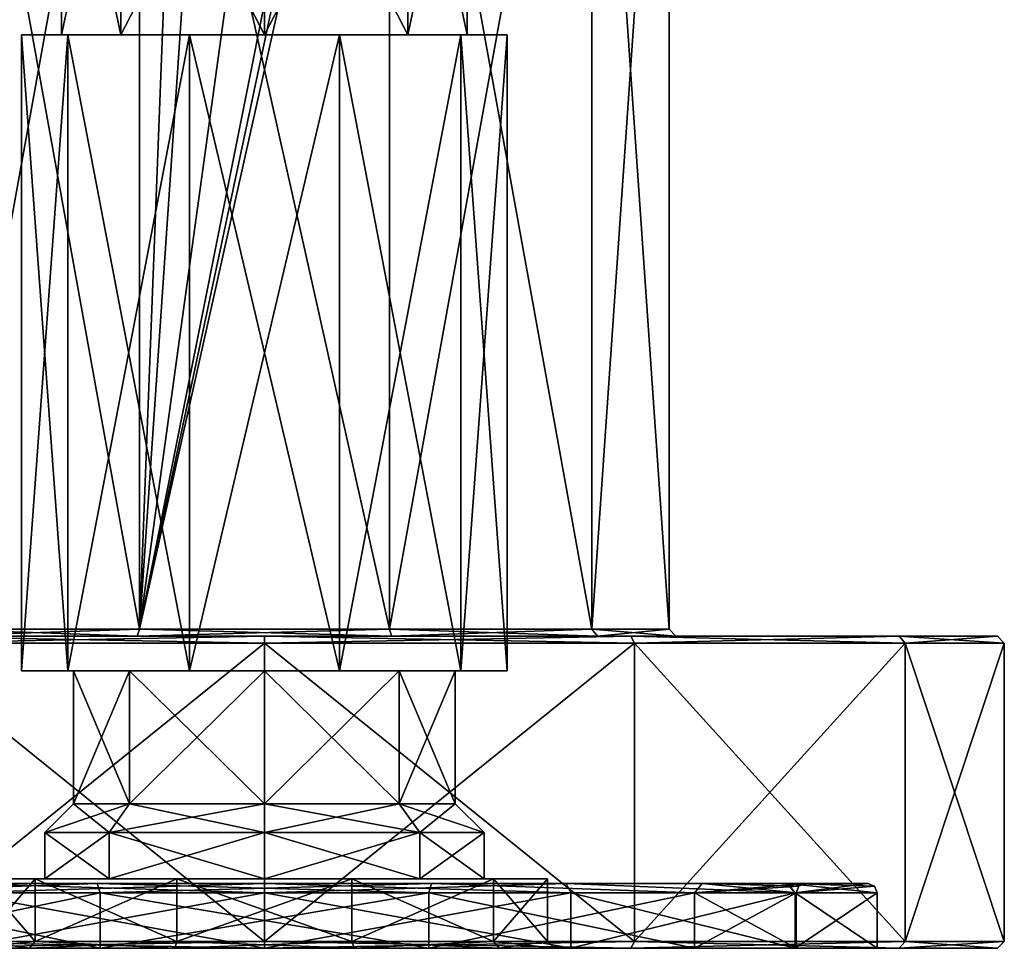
# Model space of a CAD drawing. Header units: millimetres. Extents: x -348 to 175, y 0 to 247.
# Tile 103 of 196: x -11 to 32, y 0 to 40. Entities that reach past the tile are written whole.
import ezdxf

# ---------------------------------------------------------------- set-up
doc = ezdxf.new("R2010")
doc.units = ezdxf.units.MM
doc.header["$LTSCALE"] = 65.185185
for name, color, linetype in [('462', 7, 'CONTINUOUS'), ('463', 7, 'CONTINUOUS'), ('464', 7, 'CONTINUOUS'), ('465', 7, 'CONTINUOUS'), ('466', 7, 'CONTINUOUS'), ('467', 7, 'CONTINUOUS'), ('468', 7, 'CONTINUOUS'), ('469', 7, 'CONTINUOUS'), ('470', 7, 'CONTINUOUS'), ('472', 7, 'CONTINUOUS'), ('473', 7, 'CONTINUOUS'), ('474', 7, 'CONTINUOUS'), ('475', 7, 'CONTINUOUS'), ('476', 7, 'CONTINUOUS'), ('489', 7, 'CONTINUOUS'), ('490', 7, 'CONTINUOUS'), ('491', 7, 'CONTINUOUS'), ('492', 7, 'CONTINUOUS'), ('493', 7, 'CONTINUOUS'), ('494', 7, 'CONTINUOUS'), ('495', 7, 'CONTINUOUS'), ('496', 7, 'CONTINUOUS'), ('497', 7, 'CONTINUOUS'), ('498', 7, 'CONTINUOUS'), ('499', 7, 'CONTINUOUS'), ('500', 7, 'CONTINUOUS'), ('503', 7, 'CONTINUOUS'), ('504', 7, 'CONTINUOUS'), ('505', 7, 'CONTINUOUS'), ('506', 7, 'CONTINUOUS'), ('507', 7, 'CONTINUOUS'), ('508', 7, 'CONTINUOUS'), ('509', 7, 'CONTINUOUS'), ('510', 7, 'CONTINUOUS'), ('511', 7, 'CONTINUOUS'), ('512', 7, 'CONTINUOUS'), ('513', 7, 'CONTINUOUS'), ('514', 7, 'CONTINUOUS'), ('515', 7, 'CONTINUOUS')]:
    doc.layers.add(name, color=color, linetype=linetype)

msp = doc.modelspace()

# ---------------------------------------------------------------- linework, layer by layer
at = {"layer": '462', "color": 7, "linetype": 'CONTINUOUS', "true_color": 0xe0f2ff}
for points in [[(-5.408, 13.8, -16.643), (-14.158, 13.8, -10.286), (-5.408, 62.2, -16.643), (-5.408, 13.8, -16.643)], [(-5.408, 62.2, -16.643), (-14.158, 13.8, -10.286), (-14.158, 62.2, -10.286), (-5.408, 62.2, -16.643)], [(5.408, 13.8, -16.643), (-5.408, 13.8, -16.643), (5.408, 62.2, -16.643), (5.408, 13.8, -16.643)], [(5.408, 62.2, -16.643), (-5.408, 13.8, -16.643), (3.75, 56.8, -17.093), (5.408, 62.2, -16.643)], [(-5.408, 13.8, -16.643), (-5.408, 62.2, -16.643), (-3.75, 56.8, -17.093), (-5.408, 13.8, -16.643)], [(14.158, 13.8, -10.286), (5.408, 13.8, -16.643), (14.158, 62.2, -10.286), (14.158, 13.8, -10.286)], [(14.158, 62.2, -10.286), (5.408, 13.8, -16.643), (5.408, 62.2, -16.643), (14.158, 62.2, -10.286)], [(17.5, 13.8), (14.158, 13.8, -10.286), (17.5, 62.2), (17.5, 13.8)], [(17.5, 62.2), (14.158, 13.8, -10.286), (14.158, 62.2, -10.286), (17.5, 62.2)], [(3.75, 56.8, -17.093), (-5.408, 13.8, -16.643), (2.652, 54.149, -17.298), (3.75, 56.8, -17.093)], [(-2.652, 54.149, -17.298), (-5.408, 13.8, -16.643), (-3.75, 56.8, -17.093), (-2.652, 54.149, -17.298)], [(2.652, 54.149, -17.298), (-5.408, 13.8, -16.643), (0, 53.05, -17.5), (2.652, 54.149, -17.298)], [(0, 53.05, -17.5), (-5.408, 13.8, -16.643), (-2.652, 54.149, -17.298), (0, 53.05, -17.5)]]:
    msp.add_3dface(points, dxfattribs=at)
at = {"layer": '463', "color": 7, "linetype": 'CONTINUOUS', "true_color": 0xe0f2ff}
for points in [[(-27.453, 13.5, 15.85), (-15.85, 13.5, 27.453), (-5.501, 13.5, 16.929), (-27.453, 13.5, 15.85)], [(-14.401, 13.5, 10.463), (-27.453, 13.5, 15.85), (-5.501, 13.5, 16.929), (-14.401, 13.5, 10.463)], [(-15.85, 13.5, -27.453), (-27.453, 13.5, -15.85), (15.85, 13.5, -27.453), (-15.85, 13.5, -27.453)], [(15.85, 13.5, -27.453), (-27.453, 13.5, -15.85), (-5.501, 13.5, -16.929), (15.85, 13.5, -27.453)], [(-5.501, 13.5, -16.929), (-27.453, 13.5, -15.85), (-14.401, 13.5, -10.463), (-5.501, 13.5, -16.929)], [(15.85, 13.5, 27.453), (27.453, 13.5, 15.85), (-15.85, 13.5, 27.453), (15.85, 13.5, 27.453)], [(-15.85, 13.5, 27.453), (27.453, 13.5, 15.85), (5.501, 13.5, 16.929), (-15.85, 13.5, 27.453)], [(0, 13.5, 31.7), (15.85, 13.5, 27.453), (-15.85, 13.5, 27.453), (0, 13.5, 31.7)], [(-5.501, 13.5, 16.929), (-15.85, 13.5, 27.453), (5.501, 13.5, 16.929), (-5.501, 13.5, 16.929)], [(0, 13.5, -31.7), (-15.85, 13.5, -27.453), (15.85, 13.5, -27.453), (0, 13.5, -31.7)], [(5.501, 13.5, -16.929), (15.85, 13.5, -27.453), (-5.501, 13.5, -16.929), (5.501, 13.5, -16.929)], [(5.501, 13.5, 16.929), (27.453, 13.5, 15.85), (14.401, 13.5, 10.463), (5.501, 13.5, 16.929)], [(27.453, 13.5, -15.85), (15.85, 13.5, -27.453), (5.501, 13.5, -16.929), (27.453, 13.5, -15.85)], [(14.401, 13.5, -10.463), (27.453, 13.5, -15.85), (5.501, 13.5, -16.929), (14.401, 13.5, -10.463)], [(27.453, 13.5, 15.85), (31.7, 13.5), (14.401, 13.5, 10.463), (27.453, 13.5, 15.85)], [(14.401, 13.5, 10.463), (31.7, 13.5), (17.8, 13.5), (14.401, 13.5, 10.463)], [(17.8, 13.5), (27.453, 13.5, -15.85), (14.401, 13.5, -10.463), (17.8, 13.5)], [(31.7, 13.5), (27.453, 13.5, -15.85), (17.8, 13.5), (31.7, 13.5)]]:
    msp.add_3dface(points, dxfattribs=at)
at = {"layer": '464', "color": 7, "linetype": 'CONTINUOUS', "true_color": 0xe0f2ff}
for points in [[(0, 0.3, -32), (-16, 0.3, -27.713), (0, 13.2, -32), (0, 0.3, -32)], [(0, 13.2, -32), (-16, 0.3, -27.713), (-16, 13.2, -27.713), (0, 13.2, -32)], [(16, 0.3, -27.713), (0, 0.3, -32), (16, 13.2, -27.713), (16, 0.3, -27.713)], [(16, 13.2, -27.713), (0, 0.3, -32), (0, 13.2, -32), (16, 13.2, -27.713)], [(27.713, 0.3, -16), (16, 0.3, -27.713), (27.713, 13.2, -16), (27.713, 0.3, -16)], [(27.713, 13.2, -16), (16, 0.3, -27.713), (16, 13.2, -27.713), (27.713, 13.2, -16)], [(32, 0.3), (27.713, 0.3, -16), (32, 13.2), (32, 0.3)], [(32, 13.2), (27.713, 0.3, -16), (27.713, 13.2, -16), (32, 13.2)]]:
    msp.add_3dface(points, dxfattribs=at)
at = {"layer": '465', "color": 7, "linetype": 'CONTINUOUS', "true_color": 0xe0f2ff}
for points in [[(0, 0, 31.7), (-15.85, 0, 27.453), (15.85, 0, 27.453), (0, 0, 31.7)], [(15.85, 0, 27.453), (-15.85, 0, 27.453), (0, 0, 26.5), (15.85, 0, 27.453)], [(0, 0, 26.5), (-15.85, 0, 27.453), (-13.25, 0, 22.95), (0, 0, 26.5)], [(0, 0, -31.7), (15.85, 0, -27.453), (-15.85, 0, -27.453), (0, 0, -31.7)], [(-15.85, 0, -27.453), (15.85, 0, -27.453), (0, 0, -26.5), (-15.85, 0, -27.453)], [(-13.25, 0, -22.95), (-15.85, 0, -27.453), (0, 0, -26.5), (-13.25, 0, -22.95)], [(13.25, 0, 22.95), (15.85, 0, 27.453), (0, 0, 26.5), (13.25, 0, 22.95)], [(0, 0, -26.5), (15.85, 0, -27.453), (13.25, 0, -22.95), (0, 0, -26.5)], [(27.453, 0, 15.85), (15.85, 0, 27.453), (13.25, 0, 22.95), (27.453, 0, 15.85)], [(22.95, 0, 13.25), (27.453, 0, 15.85), (13.25, 0, 22.95), (22.95, 0, 13.25)], [(15.85, 0, -27.453), (27.453, 0, -15.85), (13.25, 0, -22.95), (15.85, 0, -27.453)], [(13.25, 0, -22.95), (27.453, 0, -15.85), (22.95, 0, -13.25), (13.25, 0, -22.95)], [(26.5, 0), (27.453, 0, 15.85), (22.95, 0, 13.25), (26.5, 0)], [(27.453, 0, -15.85), (31.7, 0), (22.95, 0, -13.25), (27.453, 0, -15.85)], [(31.7, 0), (26.5, 0), (22.95, 0, -13.25), (31.7, 0)], [(31.7, 0), (27.453, 0, 15.85), (26.5, 0), (31.7, 0)]]:
    msp.add_3dface(points, dxfattribs=at)
at = {"layer": '466', "color": 7, "linetype": 'CONTINUOUS', "true_color": 0xe0f2ff}
for points in [[(-13.25, 0, -22.95), (0, 0, -26.5), (-13.25, 2.4, -22.95), (-13.25, 0, -22.95)], [(-13.25, 2.4, -22.95), (0, 0, -26.5), (0, 2.4, -26.5), (-13.25, 2.4, -22.95)], [(0, 0, -26.5), (13.25, 0, -22.95), (0, 2.4, -26.5), (0, 0, -26.5)], [(0, 2.4, -26.5), (13.25, 0, -22.95), (13.25, 2.4, -22.95), (0, 2.4, -26.5)], [(13.25, 0, -22.95), (22.95, 0, -13.25), (13.25, 2.4, -22.95), (13.25, 0, -22.95)], [(13.25, 2.4, -22.95), (22.95, 0, -13.25), (22.95, 2.4, -13.25), (13.25, 2.4, -22.95)], [(22.95, 0, -13.25), (26.5, 0), (22.95, 2.4, -13.25), (22.95, 0, -13.25)], [(26.5, 0), (26.5, 2.4), (22.95, 2.4, -13.25), (26.5, 0)]]:
    msp.add_3dface(points, dxfattribs=at)
at = {"layer": '467', "color": 7, "linetype": 'CONTINUOUS', "true_color": 0xe0f2ff}
for points in [[(-13.051, 2.8, 22.603), (-22.604, 2.8, 13.049), (-7.231, 2.8, 22.255), (-13.051, 2.8, 22.603)], [(-7.231, 2.8, 22.255), (-22.604, 2.8, 13.049), (-18.932, 2.8, 13.753), (-7.231, 2.8, 22.255)], [(-18.932, 2.8, -13.753), (-13.051, 2.8, -22.603), (-7.231, 2.8, -22.255), (-18.932, 2.8, -13.753)], [(0, 2.8, 26.1), (-13.051, 2.8, 22.603), (13.051, 2.8, 22.603), (0, 2.8, 26.1)], [(13.051, 2.8, 22.603), (-13.051, 2.8, 22.603), (-7.231, 2.8, 22.255), (13.051, 2.8, 22.603)], [(0, 2.8, -26.1), (13.051, 2.8, -22.603), (-13.051, 2.8, -22.603), (0, 2.8, -26.1)], [(-13.051, 2.8, -22.603), (13.051, 2.8, -22.603), (7.231, 2.8, -22.255), (-13.051, 2.8, -22.603)], [(-7.231, 2.8, -22.255), (-13.051, 2.8, -22.603), (7.231, 2.8, -22.255), (-7.231, 2.8, -22.255)], [(7.231, 2.8, 22.255), (13.051, 2.8, 22.603), (-7.231, 2.8, 22.255), (7.231, 2.8, 22.255)], [(18.932, 2.8, 13.753), (13.051, 2.8, 22.603), (7.231, 2.8, 22.255), (18.932, 2.8, 13.753)], [(13.051, 2.8, -22.603), (22.604, 2.8, -13.049), (7.231, 2.8, -22.255), (13.051, 2.8, -22.603)], [(7.231, 2.8, -22.255), (22.604, 2.8, -13.049), (18.932, 2.8, -13.753), (7.231, 2.8, -22.255)], [(22.604, 2.8, 13.049), (13.051, 2.8, 22.603), (18.932, 2.8, 13.753), (22.604, 2.8, 13.049)], [(23.4, 2.8), (22.604, 2.8, 13.049), (18.932, 2.8, 13.753), (23.4, 2.8)], [(22.604, 2.8, -13.049), (26.1, 2.8), (18.932, 2.8, -13.753), (22.604, 2.8, -13.049)], [(18.932, 2.8, -13.753), (26.1, 2.8), (23.4, 2.8), (18.932, 2.8, -13.753)], [(26.1, 2.8), (22.604, 2.8, 13.049), (23.4, 2.8), (26.1, 2.8)]]:
    msp.add_3dface(points, dxfattribs=at)
at = {"layer": '468', "color": 7, "linetype": 'CONTINUOUS', "true_color": 0xe0f2ff}
for points in [[(-18.607, 2.4, -13.519), (-7.107, 2.4, -21.874), (-18.607, 0, -13.519), (-18.607, 2.4, -13.519)], [(-18.607, 0, -13.519), (-7.107, 2.4, -21.874), (-7.107, 0, -21.874), (-18.607, 0, -13.519)], [(-7.107, 2.4, -21.874), (7.107, 2.4, -21.874), (-7.107, 0, -21.874), (-7.107, 2.4, -21.874)], [(-7.107, 0, -21.874), (7.107, 2.4, -21.874), (7.107, 0, -21.874), (-7.107, 0, -21.874)], [(7.107, 2.4, -21.874), (18.607, 2.4, -13.519), (7.107, 0, -21.874), (7.107, 2.4, -21.874)], [(7.107, 0, -21.874), (18.607, 2.4, -13.519), (18.607, 0, -13.519), (7.107, 0, -21.874)], [(18.607, 2.4, -13.519), (23, 2.4), (18.607, 0, -13.519), (18.607, 2.4, -13.519)], [(18.607, 0, -13.519), (23, 2.4), (23, 0), (18.607, 0, -13.519)]]:
    msp.add_3dface(points, dxfattribs=at)
at = {"layer": '469', "color": 7, "linetype": 'CONTINUOUS', "true_color": 0xe0f2ff}
for points in [[(-18.607, 0, 13.519), (-23, 0), (-3.878, 0, 11.936), (-18.607, 0, 13.519)], [(-23, 0), (-12.55, 0), (-10.153, 0, 7.377), (-23, 0)], [(-3.878, 0, 11.936), (-23, 0), (-10.153, 0, 7.377), (-3.878, 0, 11.936)], [(-18.607, 0, -13.519), (-7.107, 0, -21.874), (18.607, 0, -13.519), (-18.607, 0, -13.519)], [(-18.607, 0, -13.519), (18.607, 0, -13.519), (3.878, 0, -11.936), (-18.607, 0, -13.519)], [(-12.55, 0), (-18.607, 0, -13.519), (-10.153, 0, -7.377), (-12.55, 0)], [(-10.153, 0, -7.377), (-18.607, 0, -13.519), (-3.878, 0, -11.936), (-10.153, 0, -7.377)], [(-3.878, 0, -11.936), (-18.607, 0, -13.519), (3.878, 0, -11.936), (-3.878, 0, -11.936)], [(-7.107, 0, 21.874), (-18.607, 0, 13.519), (7.107, 0, 21.874), (-7.107, 0, 21.874)], [(7.107, 0, 21.874), (-18.607, 0, 13.519), (18.607, 0, 13.519), (7.107, 0, 21.874)], [(18.607, 0, 13.519), (-18.607, 0, 13.519), (-3.878, 0, 11.936), (18.607, 0, 13.519)], [(-7.107, 0, -21.874), (7.107, 0, -21.874), (18.607, 0, -13.519), (-7.107, 0, -21.874)], [(3.878, 0, 11.936), (18.607, 0, 13.519), (-3.878, 0, 11.936), (3.878, 0, 11.936)], [(18.607, 0, -13.519), (23, 0), (3.878, 0, -11.936), (18.607, 0, -13.519)], [(3.878, 0, -11.936), (23, 0), (10.153, 0, -7.377), (3.878, 0, -11.936)], [(10.153, 0, 7.377), (18.607, 0, 13.519), (3.878, 0, 11.936), (10.153, 0, 7.377)], [(10.153, 0, -7.377), (23, 0), (12.55, 0), (10.153, 0, -7.377)], [(12.55, 0), (18.607, 0, 13.519), (10.153, 0, 7.377), (12.55, 0)], [(23, 0), (18.607, 0, 13.519), (12.55, 0), (23, 0)]]:
    msp.add_3dface(points, dxfattribs=at)
at = {"layer": '470', "color": 7, "linetype": 'CONTINUOUS', "true_color": 0xe0f2ff}
for points in [[(-6.205, 51.5, -6.205), (-8.775, 51.5), (-6.205, 39.5, -6.205), (-6.205, 51.5, -6.205)], [(-6.205, 39.5, -6.205), (-8.775, 51.5), (-8.775, 39.5), (-6.205, 39.5, -6.205)], [(0, 51.5, -8.775), (-6.205, 51.5, -6.205), (0, 39.5, -8.775), (0, 51.5, -8.775)], [(0, 39.5, -8.775), (-6.205, 51.5, -6.205), (-6.205, 39.5, -6.205), (0, 39.5, -8.775)], [(6.205, 51.5, -6.205), (0, 51.5, -8.775), (6.205, 39.5, -6.205), (6.205, 51.5, -6.205)], [(6.205, 39.5, -6.205), (0, 51.5, -8.775), (0, 39.5, -8.775), (6.205, 39.5, -6.205)], [(8.775, 51.5), (6.205, 51.5, -6.205), (8.775, 39.5), (8.775, 51.5)], [(8.775, 39.5), (6.205, 51.5, -6.205), (6.205, 39.5, -6.205), (8.775, 39.5)]]:
    msp.add_3dface(points, dxfattribs=at)
at = {"layer": '472', "color": 7, "linetype": 'CONTINUOUS', "true_color": 0xe0f2ff}
for points in [[(-14.158, 13.8, 10.286), (-5.408, 13.8, 16.643), (-14.158, 62.2, 10.286), (-14.158, 13.8, 10.286)], [(-14.158, 62.2, 10.286), (-5.408, 13.8, 16.643), (-5.408, 62.2, 16.643), (-14.158, 62.2, 10.286)], [(-5.408, 13.8, 16.643), (5.408, 13.8, 16.643), (-5.408, 62.2, 16.643), (-5.408, 13.8, 16.643)], [(-5.408, 62.2, 16.643), (5.408, 13.8, 16.643), (5.408, 62.2, 16.643), (-5.408, 62.2, 16.643)], [(5.408, 13.8, 16.643), (14.158, 13.8, 10.286), (5.408, 62.2, 16.643), (5.408, 13.8, 16.643)], [(5.408, 62.2, 16.643), (14.158, 13.8, 10.286), (14.158, 62.2, 10.286), (5.408, 62.2, 16.643)], [(17.5, 13.8), (17.5, 62.2), (14.158, 62.2, 10.286), (17.5, 13.8)], [(14.158, 13.8, 10.286), (17.5, 13.8), (14.158, 62.2, 10.286), (14.158, 13.8, 10.286)]]:
    msp.add_3dface(points, dxfattribs=at)
at = {"layer": '473', "color": 7, "linetype": 'CONTINUOUS', "true_color": 0xe0f2ff}
for points in [[(-16, 0.3, 27.713), (0, 0.3, 32), (-16, 13.2, 27.713), (-16, 0.3, 27.713)], [(-16, 13.2, 27.713), (0, 0.3, 32), (0, 13.2, 32), (-16, 13.2, 27.713)], [(0, 0.3, 32), (16, 0.3, 27.713), (0, 13.2, 32), (0, 0.3, 32)], [(0, 13.2, 32), (16, 0.3, 27.713), (16, 13.2, 27.713), (0, 13.2, 32)], [(16, 0.3, 27.713), (27.713, 0.3, 16), (16, 13.2, 27.713), (16, 0.3, 27.713)], [(16, 13.2, 27.713), (27.713, 0.3, 16), (27.713, 13.2, 16), (16, 13.2, 27.713)], [(32, 0.3), (32, 13.2), (27.713, 13.2, 16), (32, 0.3)], [(27.713, 0.3, 16), (32, 0.3), (27.713, 13.2, 16), (27.713, 0.3, 16)]]:
    msp.add_3dface(points, dxfattribs=at)
at = {"layer": '474', "color": 7, "linetype": 'CONTINUOUS', "true_color": 0xe0f2ff}
for points in [[(0, 0, 26.5), (-13.25, 0, 22.95), (0, 2.4, 26.5), (0, 0, 26.5)], [(0, 2.4, 26.5), (-13.25, 0, 22.95), (-13.25, 2.4, 22.95), (0, 2.4, 26.5)], [(13.25, 0, 22.95), (0, 0, 26.5), (13.25, 2.4, 22.95), (13.25, 0, 22.95)], [(13.25, 2.4, 22.95), (0, 0, 26.5), (0, 2.4, 26.5), (13.25, 2.4, 22.95)], [(22.95, 0, 13.25), (13.25, 0, 22.95), (22.95, 2.4, 13.25), (22.95, 0, 13.25)], [(22.95, 2.4, 13.25), (13.25, 0, 22.95), (13.25, 2.4, 22.95), (22.95, 2.4, 13.25)], [(26.5, 0), (22.95, 0, 13.25), (26.5, 2.4), (26.5, 0)], [(26.5, 2.4), (22.95, 0, 13.25), (22.95, 2.4, 13.25), (26.5, 2.4)]]:
    msp.add_3dface(points, dxfattribs=at)
at = {"layer": '475', "color": 7, "linetype": 'CONTINUOUS', "true_color": 0xe0f2ff}
for points in [[(-18.607, 0, 13.519), (-7.107, 0, 21.874), (-18.607, 2.4, 13.519), (-18.607, 0, 13.519)], [(-18.607, 2.4, 13.519), (-7.107, 0, 21.874), (-7.107, 2.4, 21.874), (-18.607, 2.4, 13.519)], [(-7.107, 0, 21.874), (7.107, 0, 21.874), (-7.107, 2.4, 21.874), (-7.107, 0, 21.874)], [(-7.107, 2.4, 21.874), (7.107, 0, 21.874), (7.107, 2.4, 21.874), (-7.107, 2.4, 21.874)], [(7.107, 0, 21.874), (18.607, 0, 13.519), (7.107, 2.4, 21.874), (7.107, 0, 21.874)], [(7.107, 2.4, 21.874), (18.607, 0, 13.519), (18.607, 2.4, 13.519), (7.107, 2.4, 21.874)], [(23, 0), (23, 2.4), (18.607, 2.4, 13.519), (23, 0)], [(18.607, 0, 13.519), (23, 0), (18.607, 2.4, 13.519), (18.607, 0, 13.519)]]:
    msp.add_3dface(points, dxfattribs=at)
at = {"layer": '476', "color": 7, "linetype": 'CONTINUOUS', "true_color": 0xe0f2ff}
for points in [[(-8.775, 39.5), (-8.775, 51.5), (-6.205, 51.5, 6.205), (-8.775, 39.5)], [(-8.775, 39.5), (-6.205, 51.5, 6.205), (-6.205, 39.5, 6.205), (-8.775, 39.5)], [(-6.205, 51.5, 6.205), (0, 51.5, 8.775), (-6.205, 39.5, 6.205), (-6.205, 51.5, 6.205)], [(-6.205, 39.5, 6.205), (0, 51.5, 8.775), (0, 39.5, 8.775), (-6.205, 39.5, 6.205)], [(0, 51.5, 8.775), (6.205, 51.5, 6.205), (0, 39.5, 8.775), (0, 51.5, 8.775)], [(0, 39.5, 8.775), (6.205, 51.5, 6.205), (6.205, 39.5, 6.205), (0, 39.5, 8.775)], [(8.775, 51.5), (8.775, 39.5), (6.205, 39.5, 6.205), (8.775, 51.5)], [(6.205, 51.5, 6.205), (8.775, 51.5), (6.205, 39.5, 6.205), (6.205, 51.5, 6.205)]]:
    msp.add_3dface(points, dxfattribs=at)
at = {"layer": '489', "color": 7, "linetype": 'CONTINUOUS', "true_color": 0xe0f2ff}
for points in [[(-9.91, 0.3, 7.2), (-12.25, 0.3), (-9.91, 3, 7.2), (-9.91, 0.3, 7.2)], [(-9.91, 3, 7.2), (-12.25, 0.3), (-12.25, 3), (-9.91, 3, 7.2)], [(-3.785, 0.3, 11.65), (-9.91, 0.3, 7.2), (-3.785, 3, 11.65), (-3.785, 0.3, 11.65)], [(-3.785, 3, 11.65), (-9.91, 0.3, 7.2), (-9.91, 3, 7.2), (-3.785, 3, 11.65)], [(3.785, 0.3, 11.65), (-3.785, 0.3, 11.65), (3.785, 3, 11.65), (3.785, 0.3, 11.65)], [(3.785, 3, 11.65), (-3.785, 0.3, 11.65), (-3.785, 3, 11.65), (3.785, 3, 11.65)], [(9.91, 0.3, 7.2), (3.785, 0.3, 11.65), (9.91, 3, 7.2), (9.91, 0.3, 7.2)], [(9.91, 3, 7.2), (3.785, 0.3, 11.65), (3.785, 3, 11.65), (9.91, 3, 7.2)], [(12.25, 0.3), (9.91, 0.3, 7.2), (12.25, 3), (12.25, 0.3)], [(12.25, 3), (9.91, 0.3, 7.2), (9.91, 3, 7.2), (12.25, 3)]]:
    msp.add_3dface(points, dxfattribs=at)
at = {"layer": '490', "color": 7, "linetype": 'CONTINUOUS', "true_color": 0xe0f2ff}
for points in [[(-6.718, 3, 6.718), (-9.5, 3), (-6.718, 5, 6.718), (-6.718, 3, 6.718)], [(-6.718, 5, 6.718), (-9.5, 3), (-9.5, 5), (-6.718, 5, 6.718)], [(0, 3, 9.5), (-6.718, 3, 6.718), (0, 5, 9.5), (0, 3, 9.5)], [(0, 5, 9.5), (-6.718, 3, 6.718), (-6.718, 5, 6.718), (0, 5, 9.5)], [(6.718, 3, 6.718), (0, 3, 9.5), (6.718, 5, 6.718), (6.718, 3, 6.718)], [(6.718, 5, 6.718), (0, 3, 9.5), (0, 5, 9.5), (6.718, 5, 6.718)], [(9.5, 3), (6.718, 3, 6.718), (9.5, 5), (9.5, 3)], [(9.5, 5), (6.718, 3, 6.718), (6.718, 5, 6.718), (9.5, 5)]]:
    msp.add_3dface(points, dxfattribs=at)
at = {"layer": '491', "color": 7, "linetype": 'CONTINUOUS', "true_color": 0xe0f2ff}
for points in [[(-6.718, 5, 6.718), (-9.5, 5), (-5.834, 6.25, 5.834), (-6.718, 5, 6.718)], [(-5.834, 6.25, 5.834), (-9.5, 5), (-8.25, 6.25), (-5.834, 6.25, 5.834)], [(0, 5, 9.5), (-6.718, 5, 6.718), (0, 6.25, 8.25), (0, 5, 9.5)], [(0, 6.25, 8.25), (-6.718, 5, 6.718), (-5.834, 6.25, 5.834), (0, 6.25, 8.25)], [(6.718, 5, 6.718), (0, 5, 9.5), (5.834, 6.25, 5.834), (6.718, 5, 6.718)], [(5.834, 6.25, 5.834), (0, 5, 9.5), (0, 6.25, 8.25), (5.834, 6.25, 5.834)], [(8.25, 6.25), (6.718, 5, 6.718), (5.834, 6.25, 5.834), (8.25, 6.25)], [(9.5, 5), (6.718, 5, 6.718), (8.25, 6.25), (9.5, 5)]]:
    msp.add_3dface(points, dxfattribs=at)
at = {"layer": '492', "color": 7, "linetype": 'CONTINUOUS', "true_color": 0xe0f2ff}
for points in [[(-12.25, 3), (-12.25, 0.3), (-9.91, 0.3, -7.2), (-12.25, 3)], [(-9.91, 3, -7.2), (-12.25, 3), (-9.91, 0.3, -7.2), (-9.91, 3, -7.2)], [(-3.785, 3, -11.65), (-9.91, 3, -7.2), (-3.785, 0.3, -11.65), (-3.785, 3, -11.65)], [(-3.785, 0.3, -11.65), (-9.91, 3, -7.2), (-9.91, 0.3, -7.2), (-3.785, 0.3, -11.65)], [(3.785, 3, -11.65), (-3.785, 3, -11.65), (3.785, 0.3, -11.65), (3.785, 3, -11.65)], [(3.785, 0.3, -11.65), (-3.785, 3, -11.65), (-3.785, 0.3, -11.65), (3.785, 0.3, -11.65)], [(9.91, 3, -7.2), (3.785, 3, -11.65), (9.91, 0.3, -7.2), (9.91, 3, -7.2)], [(9.91, 0.3, -7.2), (3.785, 3, -11.65), (3.785, 0.3, -11.65), (9.91, 0.3, -7.2)], [(12.25, 0.3), (12.25, 3), (9.91, 3, -7.2), (12.25, 0.3)], [(12.25, 0.3), (9.91, 3, -7.2), (9.91, 0.3, -7.2), (12.25, 0.3)]]:
    msp.add_3dface(points, dxfattribs=at)
at = {"layer": '493', "color": 7, "linetype": 'CONTINUOUS', "true_color": 0xe0f2ff}
for points in [[(-9.5, 5), (-9.5, 3), (-6.718, 3, -6.718), (-9.5, 5)], [(-6.718, 5, -6.718), (-9.5, 5), (-6.718, 3, -6.718), (-6.718, 5, -6.718)], [(0, 5, -9.5), (-6.718, 5, -6.718), (0, 3, -9.5), (0, 5, -9.5)], [(0, 3, -9.5), (-6.718, 5, -6.718), (-6.718, 3, -6.718), (0, 3, -9.5)], [(6.718, 5, -6.718), (0, 5, -9.5), (6.718, 3, -6.718), (6.718, 5, -6.718)], [(6.718, 3, -6.718), (0, 5, -9.5), (0, 3, -9.5), (6.718, 3, -6.718)], [(9.5, 3), (9.5, 5), (6.718, 5, -6.718), (9.5, 3)], [(9.5, 3), (6.718, 5, -6.718), (6.718, 3, -6.718), (9.5, 3)]]:
    msp.add_3dface(points, dxfattribs=at)
at = {"layer": '494', "color": 7, "linetype": 'CONTINUOUS', "true_color": 0xe0f2ff}
for points in [[(-8.25, 6.25), (-9.5, 5), (-6.718, 5, -6.718), (-8.25, 6.25)], [(-8.25, 6.25), (-6.718, 5, -6.718), (-5.834, 6.25, -5.834), (-8.25, 6.25)], [(-6.718, 5, -6.718), (0, 5, -9.5), (-5.834, 6.25, -5.834), (-6.718, 5, -6.718)], [(-5.834, 6.25, -5.834), (0, 5, -9.5), (0, 6.25, -8.25), (-5.834, 6.25, -5.834)], [(0, 5, -9.5), (6.718, 5, -6.718), (0, 6.25, -8.25), (0, 5, -9.5)], [(0, 6.25, -8.25), (6.718, 5, -6.718), (5.834, 6.25, -5.834), (0, 6.25, -8.25)], [(9.5, 5), (8.25, 6.25), (5.834, 6.25, -5.834), (9.5, 5)], [(6.718, 5, -6.718), (9.5, 5), (5.834, 6.25, -5.834), (6.718, 5, -6.718)]]:
    msp.add_3dface(points, dxfattribs=at)
at = {"layer": '495', "color": 7, "linetype": 'CONTINUOUS', "true_color": 0xe0f2ff}
for points in [[(-15.85, 0, 27.453), (0, 0, 31.7), (-16, 0.3, 27.713), (-15.85, 0, 27.453)], [(0, 0, 31.7), (0, 0.3, 32), (-16, 0.3, 27.713), (0, 0, 31.7)], [(0, 0, 31.7), (15.85, 0, 27.453), (0, 0.3, 32), (0, 0, 31.7)], [(15.85, 0, 27.453), (16, 0.3, 27.713), (0, 0.3, 32), (15.85, 0, 27.453)], [(15.85, 0, 27.453), (27.453, 0, 15.85), (16, 0.3, 27.713), (15.85, 0, 27.453)], [(27.453, 0, 15.85), (27.713, 0.3, 16), (16, 0.3, 27.713), (27.453, 0, 15.85)], [(27.453, 0, 15.85), (31.7, 0), (27.713, 0.3, 16), (27.453, 0, 15.85)], [(31.7, 0), (32, 0.3), (27.713, 0.3, 16), (31.7, 0)]]:
    msp.add_3dface(points, dxfattribs=at)
at = {"layer": '496', "color": 7, "linetype": 'CONTINUOUS', "true_color": 0xe0f2ff}
for points in [[(-16, 0.3, -27.713), (0, 0.3, -32), (-15.85, 0, -27.453), (-16, 0.3, -27.713)], [(0, 0.3, -32), (0, 0, -31.7), (-15.85, 0, -27.453), (0, 0.3, -32)], [(0, 0.3, -32), (16, 0.3, -27.713), (0, 0, -31.7), (0, 0.3, -32)], [(16, 0.3, -27.713), (15.85, 0, -27.453), (0, 0, -31.7), (16, 0.3, -27.713)], [(16, 0.3, -27.713), (27.713, 0.3, -16), (15.85, 0, -27.453), (16, 0.3, -27.713)], [(27.713, 0.3, -16), (27.453, 0, -15.85), (15.85, 0, -27.453), (27.713, 0.3, -16)], [(27.713, 0.3, -16), (32, 0.3), (27.453, 0, -15.85), (27.713, 0.3, -16)], [(32, 0.3), (31.7, 0), (27.453, 0, -15.85), (32, 0.3)]]:
    msp.add_3dface(points, dxfattribs=at)
at = {"layer": '497', "color": 7, "linetype": 'CONTINUOUS', "true_color": 0xe0f2ff}
for points in [[(-15.85, 13.5, -27.453), (0, 13.5, -31.7), (-16, 13.2, -27.713), (-15.85, 13.5, -27.453)], [(0, 13.5, -31.7), (0, 13.2, -32), (-16, 13.2, -27.713), (0, 13.5, -31.7)], [(0, 13.5, -31.7), (15.85, 13.5, -27.453), (0, 13.2, -32), (0, 13.5, -31.7)], [(15.85, 13.5, -27.453), (16, 13.2, -27.713), (0, 13.2, -32), (15.85, 13.5, -27.453)], [(15.85, 13.5, -27.453), (27.453, 13.5, -15.85), (16, 13.2, -27.713), (15.85, 13.5, -27.453)], [(27.453, 13.5, -15.85), (27.713, 13.2, -16), (16, 13.2, -27.713), (27.453, 13.5, -15.85)], [(27.453, 13.5, -15.85), (31.7, 13.5), (27.713, 13.2, -16), (27.453, 13.5, -15.85)], [(31.7, 13.5), (32, 13.2), (27.713, 13.2, -16), (31.7, 13.5)]]:
    msp.add_3dface(points, dxfattribs=at)
at = {"layer": '498', "color": 7, "linetype": 'CONTINUOUS', "true_color": 0xe0f2ff}
for points in [[(-15.85, 13.5, 27.453), (-16, 13.2, 27.713), (0, 13.2, 32), (-15.85, 13.5, 27.453)], [(0, 13.5, 31.7), (-15.85, 13.5, 27.453), (0, 13.2, 32), (0, 13.5, 31.7)], [(15.85, 13.5, 27.453), (0, 13.5, 31.7), (16, 13.2, 27.713), (15.85, 13.5, 27.453)], [(0, 13.5, 31.7), (0, 13.2, 32), (16, 13.2, 27.713), (0, 13.5, 31.7)], [(27.453, 13.5, 15.85), (15.85, 13.5, 27.453), (27.713, 13.2, 16), (27.453, 13.5, 15.85)], [(15.85, 13.5, 27.453), (16, 13.2, 27.713), (27.713, 13.2, 16), (15.85, 13.5, 27.453)], [(31.7, 13.5), (27.453, 13.5, 15.85), (32, 13.2), (31.7, 13.5)], [(32, 13.2), (27.453, 13.5, 15.85), (27.713, 13.2, 16), (32, 13.2)]]:
    msp.add_3dface(points, dxfattribs=at)
at = {"layer": '499', "color": 7, "linetype": 'CONTINUOUS', "true_color": 0xe0f2ff}
for points in [[(-14.158, 13.8, -10.286), (-5.408, 13.8, -16.643), (-14.401, 13.5, -10.463), (-14.158, 13.8, -10.286)], [(-5.408, 13.8, -16.643), (-5.501, 13.5, -16.929), (-14.401, 13.5, -10.463), (-5.408, 13.8, -16.643)], [(-5.408, 13.8, -16.643), (5.408, 13.8, -16.643), (-5.501, 13.5, -16.929), (-5.408, 13.8, -16.643)], [(5.408, 13.8, -16.643), (5.501, 13.5, -16.929), (-5.501, 13.5, -16.929), (5.408, 13.8, -16.643)], [(5.408, 13.8, -16.643), (14.158, 13.8, -10.286), (5.501, 13.5, -16.929), (5.408, 13.8, -16.643)], [(14.158, 13.8, -10.286), (14.401, 13.5, -10.463), (5.501, 13.5, -16.929), (14.158, 13.8, -10.286)], [(14.158, 13.8, -10.286), (17.5, 13.8), (14.401, 13.5, -10.463), (14.158, 13.8, -10.286)], [(17.5, 13.8), (17.8, 13.5), (14.401, 13.5, -10.463), (17.5, 13.8)]]:
    msp.add_3dface(points, dxfattribs=at)
at = {"layer": '500', "color": 7, "linetype": 'CONTINUOUS', "true_color": 0xe0f2ff}
for points in [[(-14.401, 13.5, 10.463), (-5.501, 13.5, 16.929), (-14.158, 13.8, 10.286), (-14.401, 13.5, 10.463)], [(-5.501, 13.5, 16.929), (-5.408, 13.8, 16.643), (-14.158, 13.8, 10.286), (-5.501, 13.5, 16.929)], [(-5.501, 13.5, 16.929), (5.501, 13.5, 16.929), (-5.408, 13.8, 16.643), (-5.501, 13.5, 16.929)], [(5.501, 13.5, 16.929), (5.408, 13.8, 16.643), (-5.408, 13.8, 16.643), (5.501, 13.5, 16.929)], [(5.501, 13.5, 16.929), (14.401, 13.5, 10.463), (5.408, 13.8, 16.643), (5.501, 13.5, 16.929)], [(14.401, 13.5, 10.463), (14.158, 13.8, 10.286), (5.408, 13.8, 16.643), (14.401, 13.5, 10.463)], [(17.8, 13.5), (17.5, 13.8), (14.158, 13.8, 10.286), (17.8, 13.5)], [(14.401, 13.5, 10.463), (17.8, 13.5), (14.158, 13.8, 10.286), (14.401, 13.5, 10.463)]]:
    msp.add_3dface(points, dxfattribs=at)
at = {"layer": '503', "color": 7, "linetype": 'CONTINUOUS', "true_color": 0xe0f2ff}
for points in [[(-5.834, 6.25, 5.834), (-8.25, 6.25), (-5.834, 12, 5.834), (-5.834, 6.25, 5.834)], [(-5.834, 12, 5.834), (-8.25, 6.25), (-8.25, 12), (-5.834, 12, 5.834)], [(0, 6.25, 8.25), (-5.834, 6.25, 5.834), (0, 12, 8.25), (0, 6.25, 8.25)], [(0, 12, 8.25), (-5.834, 6.25, 5.834), (-5.834, 12, 5.834), (0, 12, 8.25)], [(5.834, 6.25, 5.834), (0, 6.25, 8.25), (5.834, 12, 5.834), (5.834, 6.25, 5.834)], [(5.834, 12, 5.834), (0, 6.25, 8.25), (0, 12, 8.25), (5.834, 12, 5.834)], [(8.25, 6.25), (5.834, 6.25, 5.834), (8.25, 12), (8.25, 6.25)], [(8.25, 12), (5.834, 6.25, 5.834), (5.834, 12, 5.834), (8.25, 12)]]:
    msp.add_3dface(points, dxfattribs=at)
at = {"layer": '504', "color": 7, "linetype": 'CONTINUOUS', "true_color": 0xe0f2ff}
for points in [[(-8.25, 6.25), (-5.834, 6.25, -5.834), (-8.25, 12), (-8.25, 6.25)], [(-8.25, 12), (-5.834, 6.25, -5.834), (-5.834, 12, -5.834), (-8.25, 12)], [(-5.834, 6.25, -5.834), (0, 6.25, -8.25), (-5.834, 12, -5.834), (-5.834, 6.25, -5.834)], [(-5.834, 12, -5.834), (0, 6.25, -8.25), (0, 12, -8.25), (-5.834, 12, -5.834)], [(0, 6.25, -8.25), (5.834, 6.25, -5.834), (0, 12, -8.25), (0, 6.25, -8.25)], [(0, 12, -8.25), (5.834, 6.25, -5.834), (5.834, 12, -5.834), (0, 12, -8.25)], [(5.834, 6.25, -5.834), (8.25, 6.25), (5.834, 12, -5.834), (5.834, 6.25, -5.834)], [(8.25, 6.25), (8.25, 12), (5.834, 12, -5.834), (8.25, 6.25)]]:
    msp.add_3dface(points, dxfattribs=at)
at = {"layer": '505', "color": 7, "linetype": 'CONTINUOUS', "true_color": 0xe0f2ff}
for points in [[(-13.25, 2.4, -22.95), (0, 2.4, -26.5), (-13.051, 2.8, -22.603), (-13.25, 2.4, -22.95)], [(0, 2.4, -26.5), (0, 2.8, -26.1), (-13.051, 2.8, -22.603), (0, 2.4, -26.5)], [(0, 2.4, -26.5), (13.25, 2.4, -22.95), (0, 2.8, -26.1), (0, 2.4, -26.5)], [(13.25, 2.4, -22.95), (13.051, 2.8, -22.603), (0, 2.8, -26.1), (13.25, 2.4, -22.95)], [(13.25, 2.4, -22.95), (22.95, 2.4, -13.25), (13.051, 2.8, -22.603), (13.25, 2.4, -22.95)], [(22.95, 2.4, -13.25), (22.604, 2.8, -13.049), (13.051, 2.8, -22.603), (22.95, 2.4, -13.25)], [(22.95, 2.4, -13.25), (26.5, 2.4), (22.604, 2.8, -13.049), (22.95, 2.4, -13.25)], [(22.604, 2.8, -13.049), (26.5, 2.4), (26.383, 2.683), (22.604, 2.8, -13.049)], [(26.1, 2.8), (22.604, 2.8, -13.049), (26.383, 2.683), (26.1, 2.8)]]:
    msp.add_3dface(points, dxfattribs=at)
at = {"layer": '506', "color": 7, "linetype": 'CONTINUOUS', "true_color": 0xe0f2ff}
for points in [[(-13.051, 2.8, 22.603), (0, 2.8, 26.1), (-13.25, 2.4, 22.95), (-13.051, 2.8, 22.603)], [(0, 2.8, 26.1), (0, 2.4, 26.5), (-13.25, 2.4, 22.95), (0, 2.8, 26.1)], [(0, 2.8, 26.1), (13.051, 2.8, 22.603), (0, 2.4, 26.5), (0, 2.8, 26.1)], [(13.051, 2.8, 22.603), (13.25, 2.4, 22.95), (0, 2.4, 26.5), (13.051, 2.8, 22.603)], [(13.051, 2.8, 22.603), (22.604, 2.8, 13.049), (22.95, 2.4, 13.25), (13.051, 2.8, 22.603)], [(13.051, 2.8, 22.603), (22.95, 2.4, 13.25), (13.25, 2.4, 22.95), (13.051, 2.8, 22.603)], [(22.604, 2.8, 13.049), (26.1, 2.8), (22.95, 2.4, 13.25), (22.604, 2.8, 13.049)], [(22.95, 2.4, 13.25), (26.1, 2.8), (26.383, 2.683), (22.95, 2.4, 13.25)], [(26.5, 2.4), (22.95, 2.4, 13.25), (26.383, 2.683), (26.5, 2.4)]]:
    msp.add_3dface(points, dxfattribs=at)
at = {"layer": '507', "color": 7, "linetype": 'CONTINUOUS', "true_color": 0xe0f2ff}
for points in [[(-18.932, 2.8, -13.753), (-7.231, 2.8, -22.255), (-18.607, 2.4, -13.519), (-18.932, 2.8, -13.753)], [(-7.231, 2.8, -22.255), (-7.107, 2.4, -21.874), (-18.607, 2.4, -13.519), (-7.231, 2.8, -22.255)], [(-7.231, 2.8, -22.255), (7.231, 2.8, -22.255), (-7.107, 2.4, -21.874), (-7.231, 2.8, -22.255)], [(7.231, 2.8, -22.255), (7.107, 2.4, -21.874), (-7.107, 2.4, -21.874), (7.231, 2.8, -22.255)], [(7.231, 2.8, -22.255), (18.607, 2.4, -13.519), (7.107, 2.4, -21.874), (7.231, 2.8, -22.255)], [(7.231, 2.8, -22.255), (18.932, 2.8, -13.753), (18.607, 2.4, -13.519), (7.231, 2.8, -22.255)], [(18.932, 2.8, -13.753), (23.4, 2.8), (18.607, 2.4, -13.519), (18.932, 2.8, -13.753)], [(18.607, 2.4, -13.519), (23.4, 2.8), (23.117, 2.683), (18.607, 2.4, -13.519)], [(23, 2.4), (18.607, 2.4, -13.519), (23.117, 2.683), (23, 2.4)]]:
    msp.add_3dface(points, dxfattribs=at)
at = {"layer": '508', "color": 7, "linetype": 'CONTINUOUS', "true_color": 0xe0f2ff}
for points in [[(-7.231, 2.8, 22.255), (-18.932, 2.8, 13.753), (-18.607, 2.4, 13.519), (-7.231, 2.8, 22.255)], [(-7.231, 2.8, 22.255), (-18.607, 2.4, 13.519), (-7.107, 2.4, 21.874), (-7.231, 2.8, 22.255)], [(7.231, 2.8, 22.255), (-7.231, 2.8, 22.255), (7.107, 2.4, 21.874), (7.231, 2.8, 22.255)], [(-7.231, 2.8, 22.255), (-7.107, 2.4, 21.874), (7.107, 2.4, 21.874), (-7.231, 2.8, 22.255)], [(7.231, 2.8, 22.255), (7.107, 2.4, 21.874), (18.607, 2.4, 13.519), (7.231, 2.8, 22.255)], [(18.932, 2.8, 13.753), (7.231, 2.8, 22.255), (18.607, 2.4, 13.519), (18.932, 2.8, 13.753)], [(23, 2.4), (18.932, 2.8, 13.753), (18.607, 2.4, 13.519), (23, 2.4)], [(23.4, 2.8), (18.932, 2.8, 13.753), (23.117, 2.683), (23.4, 2.8)], [(18.932, 2.8, 13.753), (23, 2.4), (23.117, 2.683), (18.932, 2.8, 13.753)]]:
    msp.add_3dface(points, dxfattribs=at)
at = {"layer": '509', "color": 7, "linetype": 'CONTINUOUS', "true_color": 0xe0f2ff}
for points in [[(-10.153, 0, 7.377), (-12.55, 0), (-9.91, 0.3, 7.2), (-10.153, 0, 7.377)], [(-12.55, 0), (-12.25, 0.3), (-9.91, 0.3, 7.2), (-12.55, 0)], [(-3.878, 0, 11.936), (-10.153, 0, 7.377), (-3.785, 0.3, 11.65), (-3.878, 0, 11.936)], [(-10.153, 0, 7.377), (-9.91, 0.3, 7.2), (-3.785, 0.3, 11.65), (-10.153, 0, 7.377)], [(3.878, 0, 11.936), (-3.878, 0, 11.936), (3.785, 0.3, 11.65), (3.878, 0, 11.936)], [(-3.878, 0, 11.936), (-3.785, 0.3, 11.65), (3.785, 0.3, 11.65), (-3.878, 0, 11.936)], [(3.878, 0, 11.936), (3.785, 0.3, 11.65), (9.91, 0.3, 7.2), (3.878, 0, 11.936)], [(10.153, 0, 7.377), (3.878, 0, 11.936), (9.91, 0.3, 7.2), (10.153, 0, 7.377)], [(10.153, 0, 7.377), (9.91, 0.3, 7.2), (12.25, 0.3), (10.153, 0, 7.377)], [(12.55, 0), (10.153, 0, 7.377), (12.25, 0.3), (12.55, 0)]]:
    msp.add_3dface(points, dxfattribs=at)
at = {"layer": '510', "color": 7, "linetype": 'CONTINUOUS', "true_color": 0xe0f2ff}
for points in [[(-12.55, 0), (-10.153, 0, -7.377), (-12.25, 0.3), (-12.55, 0)], [(-12.25, 0.3), (-10.153, 0, -7.377), (-9.91, 0.3, -7.2), (-12.25, 0.3)], [(-10.153, 0, -7.377), (-3.878, 0, -11.936), (-9.91, 0.3, -7.2), (-10.153, 0, -7.377)], [(-3.878, 0, -11.936), (-3.785, 0.3, -11.65), (-9.91, 0.3, -7.2), (-3.878, 0, -11.936)], [(-3.878, 0, -11.936), (3.878, 0, -11.936), (-3.785, 0.3, -11.65), (-3.878, 0, -11.936)], [(3.878, 0, -11.936), (3.785, 0.3, -11.65), (-3.785, 0.3, -11.65), (3.878, 0, -11.936)], [(3.878, 0, -11.936), (10.153, 0, -7.377), (3.785, 0.3, -11.65), (3.878, 0, -11.936)], [(10.153, 0, -7.377), (9.91, 0.3, -7.2), (3.785, 0.3, -11.65), (10.153, 0, -7.377)], [(10.153, 0, -7.377), (12.55, 0), (9.91, 0.3, -7.2), (10.153, 0, -7.377)], [(12.55, 0), (12.25, 0.3), (9.91, 0.3, -7.2), (12.55, 0)]]:
    msp.add_3dface(points, dxfattribs=at)
at = {"layer": '511', "color": 7, "linetype": 'CONTINUOUS', "true_color": 0xe0f2ff}
for points in [[(-9.91, 3, 7.2), (-12.25, 3), (-6.718, 3, 6.718), (-9.91, 3, 7.2)], [(-12.25, 3), (-9.5, 3), (-6.718, 3, 6.718), (-12.25, 3)], [(-9.5, 3), (-12.25, 3), (-9.91, 3, -7.2), (-9.5, 3)], [(3.785, 3, 11.65), (-3.785, 3, 11.65), (-9.91, 3, 7.2), (3.785, 3, 11.65)], [(3.785, 3, 11.65), (-9.91, 3, 7.2), (0, 3, 9.5), (3.785, 3, 11.65)], [(-9.91, 3, 7.2), (-6.718, 3, 6.718), (0, 3, 9.5), (-9.91, 3, 7.2)], [(-9.5, 3), (-9.91, 3, -7.2), (-6.718, 3, -6.718), (-9.5, 3)], [(-9.91, 3, -7.2), (-3.785, 3, -11.65), (0, 3, -9.5), (-9.91, 3, -7.2)], [(-9.91, 3, -7.2), (0, 3, -9.5), (-6.718, 3, -6.718), (-9.91, 3, -7.2)], [(-3.785, 3, -11.65), (3.785, 3, -11.65), (9.91, 3, -7.2), (-3.785, 3, -11.65)], [(-3.785, 3, -11.65), (9.91, 3, -7.2), (0, 3, -9.5), (-3.785, 3, -11.65)], [(9.91, 3, 7.2), (3.785, 3, 11.65), (0, 3, 9.5), (9.91, 3, 7.2)], [(9.91, 3, 7.2), (0, 3, 9.5), (6.718, 3, 6.718), (9.91, 3, 7.2)], [(9.91, 3, -7.2), (6.718, 3, -6.718), (0, 3, -9.5), (9.91, 3, -7.2)], [(12.25, 3), (9.5, 3), (6.718, 3, -6.718), (12.25, 3)], [(9.91, 3, -7.2), (12.25, 3), (6.718, 3, -6.718), (9.91, 3, -7.2)], [(9.91, 3, 7.2), (6.718, 3, 6.718), (9.5, 3), (9.91, 3, 7.2)], [(12.25, 3), (9.91, 3, 7.2), (9.5, 3), (12.25, 3)]]:
    msp.add_3dface(points, dxfattribs=at)
at = {"layer": '512', "color": 7, "linetype": 'CONTINUOUS', "true_color": 0xe0f2ff}
for points in [[(-10.5, 12), (-8.495, 12, -6.172), (-10.5, 39.5), (-10.5, 12)], [(-10.5, 39.5), (-8.495, 12, -6.172), (-8.495, 39.5, -6.172), (-10.5, 39.5)], [(-8.495, 12, -6.172), (-3.245, 12, -9.986), (-8.495, 39.5, -6.172), (-8.495, 12, -6.172)], [(-8.495, 39.5, -6.172), (-3.245, 12, -9.986), (-3.245, 39.5, -9.986), (-8.495, 39.5, -6.172)], [(-3.245, 12, -9.986), (3.245, 12, -9.986), (-3.245, 39.5, -9.986), (-3.245, 12, -9.986)], [(-3.245, 39.5, -9.986), (3.245, 12, -9.986), (3.245, 39.5, -9.986), (-3.245, 39.5, -9.986)], [(3.245, 12, -9.986), (8.495, 12, -6.172), (3.245, 39.5, -9.986), (3.245, 12, -9.986)], [(3.245, 39.5, -9.986), (8.495, 12, -6.172), (8.495, 39.5, -6.172), (3.245, 39.5, -9.986)], [(10.5, 12), (10.5, 39.5), (8.495, 39.5, -6.172), (10.5, 12)], [(8.495, 12, -6.172), (10.5, 12), (8.495, 39.5, -6.172), (8.495, 12, -6.172)]]:
    msp.add_3dface(points, dxfattribs=at)
at = {"layer": '513', "color": 7, "linetype": 'CONTINUOUS', "true_color": 0xe0f2ff}
for points in [[(-8.775, 39.5), (-6.205, 39.5, 6.205), (-10.5, 39.5), (-8.775, 39.5)], [(-8.775, 39.5), (-10.5, 39.5), (-8.495, 39.5, -6.172), (-8.775, 39.5)], [(-10.5, 39.5), (-6.205, 39.5, 6.205), (-8.495, 39.5, 6.172), (-10.5, 39.5)], [(-6.205, 39.5, -6.205), (-8.775, 39.5), (-8.495, 39.5, -6.172), (-6.205, 39.5, -6.205)], [(-6.205, 39.5, -6.205), (-8.495, 39.5, -6.172), (-3.245, 39.5, -9.986), (-6.205, 39.5, -6.205)], [(-6.205, 39.5, 6.205), (0, 39.5, 8.775), (-8.495, 39.5, 6.172), (-6.205, 39.5, 6.205)], [(-8.495, 39.5, 6.172), (0, 39.5, 8.775), (3.245, 39.5, 9.986), (-8.495, 39.5, 6.172)], [(-3.245, 39.5, 9.986), (-8.495, 39.5, 6.172), (3.245, 39.5, 9.986), (-3.245, 39.5, 9.986)], [(0, 39.5, -8.775), (-6.205, 39.5, -6.205), (-3.245, 39.5, -9.986), (0, 39.5, -8.775)], [(0, 39.5, -8.775), (-3.245, 39.5, -9.986), (8.495, 39.5, -6.172), (0, 39.5, -8.775)], [(-3.245, 39.5, -9.986), (3.245, 39.5, -9.986), (8.495, 39.5, -6.172), (-3.245, 39.5, -9.986)], [(6.205, 39.5, -6.205), (0, 39.5, -8.775), (8.495, 39.5, -6.172), (6.205, 39.5, -6.205)], [(0, 39.5, 8.775), (6.205, 39.5, 6.205), (3.245, 39.5, 9.986), (0, 39.5, 8.775)], [(3.245, 39.5, 9.986), (6.205, 39.5, 6.205), (8.495, 39.5, 6.172), (3.245, 39.5, 9.986)], [(8.775, 39.5), (6.205, 39.5, -6.205), (10.5, 39.5), (8.775, 39.5)], [(6.205, 39.5, 6.205), (8.775, 39.5), (8.495, 39.5, 6.172), (6.205, 39.5, 6.205)], [(10.5, 39.5), (6.205, 39.5, -6.205), (8.495, 39.5, -6.172), (10.5, 39.5)], [(8.775, 39.5), (10.5, 39.5), (8.495, 39.5, 6.172), (8.775, 39.5)]]:
    msp.add_3dface(points, dxfattribs=at)
at = {"layer": '514', "color": 7, "linetype": 'CONTINUOUS', "true_color": 0xe0f2ff}
for points in [[(-10.5, 12), (-10.5, 39.5), (-8.495, 39.5, 6.172), (-10.5, 12)], [(-10.5, 12), (-8.495, 39.5, 6.172), (-8.495, 12, 6.172), (-10.5, 12)], [(-8.495, 39.5, 6.172), (-3.245, 39.5, 9.986), (-8.495, 12, 6.172), (-8.495, 39.5, 6.172)], [(-8.495, 12, 6.172), (-3.245, 39.5, 9.986), (-3.245, 12, 9.986), (-8.495, 12, 6.172)], [(-3.245, 39.5, 9.986), (3.245, 39.5, 9.986), (-3.245, 12, 9.986), (-3.245, 39.5, 9.986)], [(-3.245, 12, 9.986), (3.245, 39.5, 9.986), (3.245, 12, 9.986), (-3.245, 12, 9.986)], [(3.245, 39.5, 9.986), (8.495, 39.5, 6.172), (3.245, 12, 9.986), (3.245, 39.5, 9.986)], [(3.245, 12, 9.986), (8.495, 39.5, 6.172), (8.495, 12, 6.172), (3.245, 12, 9.986)], [(10.5, 39.5), (10.5, 12), (8.495, 12, 6.172), (10.5, 39.5)], [(8.495, 39.5, 6.172), (10.5, 39.5), (8.495, 12, 6.172), (8.495, 39.5, 6.172)]]:
    msp.add_3dface(points, dxfattribs=at)
at = {"layer": '515', "color": 7, "linetype": 'CONTINUOUS', "true_color": 0xe0f2ff}
for points in [[(-8.25, 12), (-5.834, 12, -5.834), (-10.5, 12), (-8.25, 12)], [(-8.25, 12), (-10.5, 12), (-8.495, 12, 6.172), (-8.25, 12)], [(-5.834, 12, -5.834), (-8.495, 12, -6.172), (-10.5, 12), (-5.834, 12, -5.834)], [(0, 12, 8.25), (-5.834, 12, 5.834), (-8.495, 12, 6.172), (0, 12, 8.25)], [(0, 12, 8.25), (-8.495, 12, 6.172), (-3.245, 12, 9.986), (0, 12, 8.25)], [(-5.834, 12, 5.834), (-8.25, 12), (-8.495, 12, 6.172), (-5.834, 12, 5.834)], [(-5.834, 12, -5.834), (0, 12, -8.25), (-8.495, 12, -6.172), (-5.834, 12, -5.834)], [(0, 12, -8.25), (3.245, 12, -9.986), (-8.495, 12, -6.172), (0, 12, -8.25)], [(3.245, 12, -9.986), (-3.245, 12, -9.986), (-8.495, 12, -6.172), (3.245, 12, -9.986)], [(0, 12, 8.25), (-3.245, 12, 9.986), (8.495, 12, 6.172), (0, 12, 8.25)], [(-3.245, 12, 9.986), (3.245, 12, 9.986), (8.495, 12, 6.172), (-3.245, 12, 9.986)], [(5.834, 12, 5.834), (0, 12, 8.25), (8.495, 12, 6.172), (5.834, 12, 5.834)], [(0, 12, -8.25), (5.834, 12, -5.834), (8.495, 12, -6.172), (0, 12, -8.25)], [(0, 12, -8.25), (8.495, 12, -6.172), (3.245, 12, -9.986), (0, 12, -8.25)], [(8.25, 12), (5.834, 12, 5.834), (10.5, 12), (8.25, 12)], [(5.834, 12, -5.834), (8.25, 12), (8.495, 12, -6.172), (5.834, 12, -5.834)], [(10.5, 12), (5.834, 12, 5.834), (8.495, 12, 6.172), (10.5, 12)], [(8.25, 12), (10.5, 12), (8.495, 12, -6.172), (8.25, 12)]]:
    msp.add_3dface(points, dxfattribs=at)

doc.saveas('drawing.dxf')
